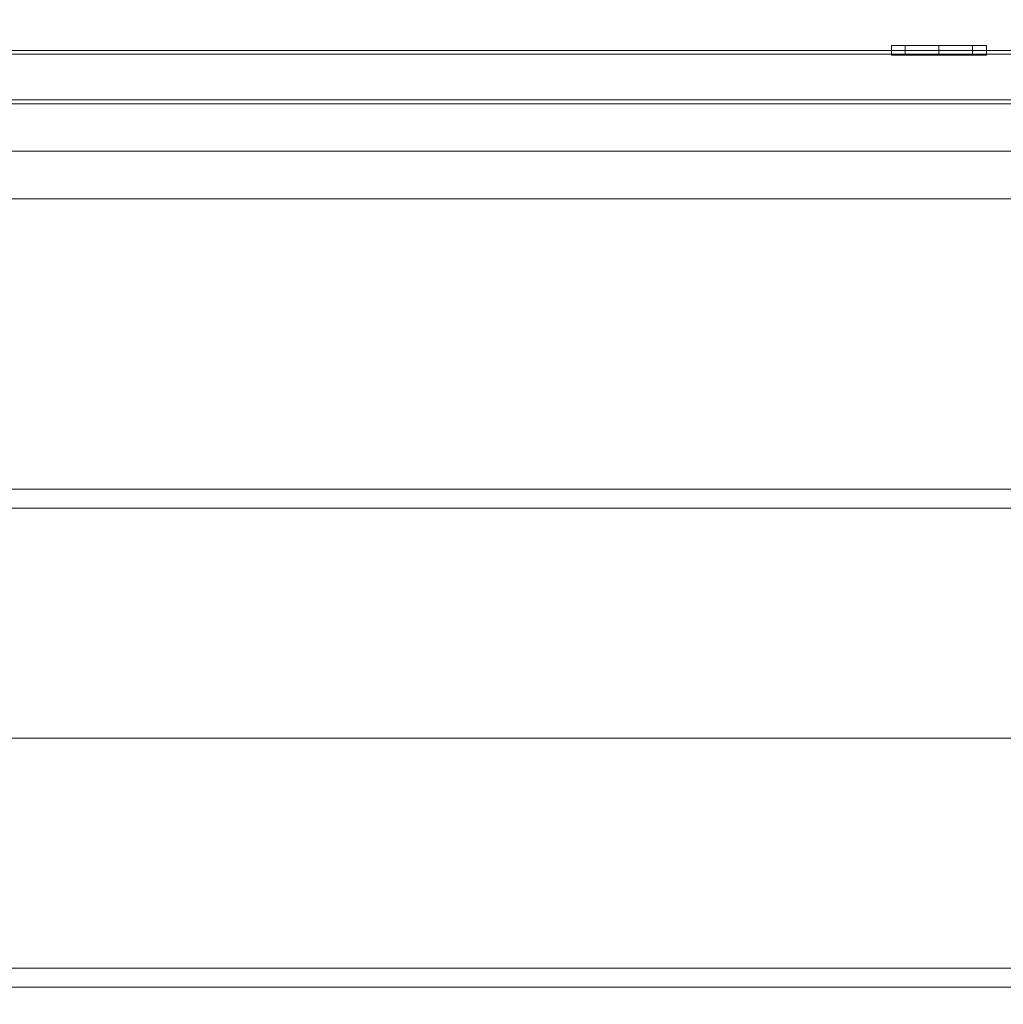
# Model space of a CAD drawing. Header units: inches. Extents: x 813 to 1305, y 19 to 194.
# Tile 234 of 256: x 1184 to 1194, y 111 to 121. Entities that reach past the tile are written whole.
import ezdxf

# ---------------------------------------------------------------- set-up
doc = ezdxf.new("R2010")
doc.units = ezdxf.units.IN
doc.header["$MEASUREMENT"] = 0
for name, color, linetype, true_color in [('CET color Grey100', 7, 'Continuous', 0xffffff), ('CET color Grey19', 7, 'Continuous', 0x2f2e34), ('CET color Grey98', 7, 'Continuous', 0xfafafa), ('CET color NavajoWhite4', 7, 'Continuous', 0x81775f)]:
    doc.layers.add(name, color=color, linetype=linetype, true_color=true_color)
doc.layers.add('CET Default', color=7, linetype='Continuous')

# ---------------------------------------------------------------- blocks, each defined once
blk = doc.blocks.new('*C250')
at = {"layer": 'CET color Grey98', "linetype": 'Continuous', "lineweight": 0}
for points, invisible_edges in [([(0.5, 14, 65), (41.49, 14, 65), (41.49, 0.313, 65), (0.5, 14, 65)], 4), ([(0.5, 14, 65), (41.49, 0.313, 65), (0.5, 0.313, 65), (0.5, 14, 65)], 9), ([(0.5, 0.313, 65.5), (41.49, 0.313, 65.5), (41.49, 14, 65.5), (0.5, 0.313, 65.5)], 4), ([(0.5, 0.313, 65.5), (41.49, 14, 65.5), (0.5, 14, 65.5), (0.5, 0.313, 65.5)], 9), ([(0.51, 13.999, 51), (41.49, 13.999, 51), (41.49, 0.313, 51), (0.51, 13.999, 51)], 4), ([(0.51, 13.999, 51), (41.49, 0.313, 51), (0.51, 0.313, 51), (0.51, 13.999, 51)], 9), ([(0.51, 0.313, 51.5), (41.49, 0.313, 51.5), (41.49, 13.999, 51.5), (0.51, 0.313, 51.5)], 4), ([(0.51, 0.313, 51.5), (41.49, 13.999, 51.5), (0.51, 13.999, 51.5), (0.51, 0.313, 51.5)], 9), ([(41.49, 1.313, 49.5), (0.5, 1.313, 49.5), (0.5, 1.313, 51), (41.49, 1.313, 49.5)], 4), ([(41.49, 1.313, 49.5), (0.5, 1.313, 51), (41.49, 1.313, 51), (41.49, 1.313, 49.5)], 9), ([(0.5, 1.313, 49.5), (41.49, 1.313, 49.5), (41.49, 0.813, 49.5), (0.5, 1.313, 49.5)], 4), ([(0.5, 1.313, 49.5), (41.49, 0.813, 49.5), (0.5, 0.813, 49.5), (0.5, 1.313, 49.5)], 9), ([(0.5, 0.813, 51), (41.49, 0.813, 51), (41.49, 1.313, 51), (0.5, 0.813, 51)], 4), ([(0.5, 0.813, 51), (41.49, 1.313, 51), (0.5, 1.313, 51), (0.5, 0.813, 51)], 9), ([(0.5, 0.813, 49.5), (41.49, 0.813, 49.5), (41.49, 0.813, 51), (0.5, 0.813, 49.5)], 4), ([(0.5, 0.813, 49.5), (41.49, 0.813, 51), (0.5, 0.813, 51), (0.5, 0.813, 49.5)], 9), ([(0.201, 0.273, 65.499), (41.799, 0.273, 65.499), (41.759, 0.313, 65.459), (0.201, 0.273, 65.499)], 4), ([(0.201, 0.273, 65.499), (41.759, 0.313, 65.459), (0.241, 0.313, 65.459), (0.201, 0.273, 65.499)], 9), ([(41.799, 0.273, 49.501), (0.201, 0.273, 49.501), (0.241, 0.313, 49.541), (41.799, 0.273, 49.501)], 4), ([(0.241, 0.313, 49.541), (41.759, 0.313, 65.459), (41.759, 0.313, 49.541), (0.241, 0.313, 49.541)], 9), ([(0.241, 0.313, 49.541), (0.241, 0.313, 65.459), (41.759, 0.313, 65.459), (0.241, 0.313, 49.541)], 4), ([(0.241, 0.313, 65.459), (41.759, 0.313, 65.459), (41.759, -0.25, 65.459), (0.241, 0.313, 65.459)], 4), ([(0.241, 0.313, 65.459), (41.759, -0.25, 65.459), (0.241, -0.25, 65.459), (0.241, 0.313, 65.459)], 9), ([(41.759, 0.313, 49.541), (0.241, 0.313, 49.541), (0.241, -0.25, 49.541), (41.759, 0.313, 49.541)], 4), ([(41.759, 0.313, 49.541), (0.241, -0.25, 49.541), (41.759, -0.25, 49.541), (41.759, 0.313, 49.541)], 9), ([(41.799, 0.273, 49.501), (0.241, 0.313, 49.541), (41.759, 0.313, 49.541), (41.799, 0.273, 49.501)], 9), ([(0.5, 0.313, 65), (41.49, 0.313, 65), (41.49, 0.313, 65.5), (0.5, 0.313, 65)], 4), ([(0.5, 0.313, 65), (41.49, 0.313, 65.5), (0.5, 0.313, 65.5), (0.5, 0.313, 65)], 9), ([(0.51, 0.313, 51), (41.49, 0.313, 51), (41.49, 0.313, 51.5), (0.51, 0.313, 51)], 4), ([(0.51, 0.313, 51), (41.49, 0.313, 51.5), (0.51, 0.313, 51.5), (0.51, 0.313, 51)], 9), ([(0.201, -0.21, 65.499), (41.799, -0.21, 65.499), (41.799, 0.273, 65.499), (0.201, -0.21, 65.499)], 4), ([(0.201, -0.21, 65.499), (41.799, 0.273, 65.499), (0.201, 0.273, 65.499), (0.201, -0.21, 65.499)], 9), ([(41.799, -0.21, 49.501), (0.201, -0.21, 49.501), (0.201, 0.273, 49.501), (41.799, -0.21, 49.501)], 4), ([(41.799, -0.21, 49.501), (0.201, 0.273, 49.501), (41.799, 0.273, 49.501), (41.799, -0.21, 49.501)], 9), ([(20.646, -0.3, 49.946), (20.5, -0.3, 50.3), (20.5, -0.2, 50.3), (20.646, -0.3, 49.946)], 4), ([(20.646, -0.3, 49.946), (20.5, -0.2, 50.3), (20.646, -0.2, 49.946), (20.646, -0.3, 49.946)], 9), ([(20.5, -0.3, 50.3), (20.646, -0.3, 50.654), (20.646, -0.2, 50.654), (20.5, -0.3, 50.3)], 4), ([(20.5, -0.3, 50.3), (20.646, -0.2, 50.654), (20.5, -0.2, 50.3), (20.5, -0.3, 50.3)], 9), ([(21, -0.2, 50.8), (20.646, -0.2, 49.946), (20.5, -0.2, 50.3), (21, -0.2, 50.8)], 13), ([(21, -0.2, 50.8), (20.5, -0.2, 50.3), (20.646, -0.2, 50.654), (21, -0.2, 50.8)], 9), ([(20.646, -0.3, 50.654), (21, -0.3, 50.8), (20.646, -0.2, 50.654), (20.646, -0.3, 50.654)], 2), ([(21, -0.3, 50.8), (21, -0.2, 50.8), (20.646, -0.2, 50.654), (21, -0.3, 50.8)], 4), ([(21, -0.2, 50.8), (21, -0.2, 49.8), (20.646, -0.2, 49.946), (21, -0.2, 50.8)], 13), ([(21, -0.3, 49.8), (20.646, -0.3, 49.946), (20.646, -0.2, 49.946), (21, -0.3, 49.8)], 4), ([(21, -0.3, 49.8), (20.646, -0.2, 49.946), (21, -0.2, 49.8), (21, -0.3, 49.8)], 9), ([(21, -0.2, 50.8), (21.354, -0.2, 50.654), (21.5, -0.2, 50.3), (21, -0.2, 50.8)], 4), ([(21, -0.2, 50.8), (21.5, -0.2, 50.3), (21.354, -0.2, 49.946), (21, -0.2, 50.8)], 13), ([(21, -0.2, 50.8), (21.354, -0.2, 49.946), (21, -0.2, 49.8), (21, -0.2, 50.8)], 13), ([(21, -0.3, 50.8), (21.354, -0.3, 50.654), (21.354, -0.2, 50.654), (21, -0.3, 50.8)], 4), ([(21, -0.3, 50.8), (21.354, -0.2, 50.654), (21, -0.2, 50.8), (21, -0.3, 50.8)], 9), ([(21.354, -0.3, 49.946), (21, -0.3, 49.8), (21, -0.2, 49.8), (21.354, -0.3, 49.946)], 4), ([(21.354, -0.3, 49.946), (21, -0.2, 49.8), (21.354, -0.2, 49.946), (21.354, -0.3, 49.946)], 9), ([(21.354, -0.3, 50.654), (21.5, -0.3, 50.3), (21.5, -0.2, 50.3), (21.354, -0.3, 50.654)], 4), ([(21.354, -0.3, 50.654), (21.5, -0.2, 50.3), (21.354, -0.2, 50.654), (21.354, -0.3, 50.654)], 9), ([(21.5, -0.3, 50.3), (21.354, -0.3, 49.946), (21.354, -0.2, 49.946), (21.5, -0.3, 50.3)], 4), ([(21.5, -0.3, 50.3), (21.354, -0.2, 49.946), (21.5, -0.2, 50.3), (21.5, -0.3, 50.3)], 9), ([(0.241, -0.25, 65.459), (41.799, -0.21, 65.499), (0.201, -0.21, 65.499), (0.241, -0.25, 65.459)], 9), ([(41.759, -0.25, 49.541), (0.241, -0.25, 49.541), (0.201, -0.21, 49.501), (41.759, -0.25, 49.541)], 4), ([(41.759, -0.25, 49.541), (0.201, -0.21, 49.501), (41.799, -0.21, 49.501), (41.759, -0.25, 49.541)], 9), ([(0.241, -0.25, 65.459), (41.759, -0.25, 65.459), (41.799, -0.21, 65.499), (0.241, -0.25, 65.459)], 4), ([(0.241, -0.25, 49.541), (41.759, -0.25, 49.541), (41.759, -0.25, 65.459), (0.241, -0.25, 49.541)], 4), ([(0.241, -0.25, 49.541), (41.759, -0.25, 65.459), (0.241, -0.25, 65.459), (0.241, -0.25, 49.541)], 9), ([(21, -0.3, 50.8), (20.646, -0.3, 50.654), (20.5, -0.3, 50.3), (21, -0.3, 50.8)], 4), ([(21, -0.3, 50.8), (20.5, -0.3, 50.3), (20.646, -0.3, 49.946), (21, -0.3, 50.8)], 13), ([(21, -0.3, 50.8), (20.646, -0.3, 49.946), (21, -0.3, 49.8), (21, -0.3, 50.8)], 13), ([(21, -0.3, 50.8), (21, -0.3, 49.8), (21.354, -0.3, 49.946), (21, -0.3, 50.8)], 13), ([(21, -0.3, 50.8), (21.354, -0.3, 49.946), (21.5, -0.3, 50.3), (21, -0.3, 50.8)], 13), ([(21, -0.3, 50.8), (21.5, -0.3, 50.3), (21.354, -0.3, 50.654), (21, -0.3, 50.8)], 9)]:
    blk.add_3dface(points, dxfattribs=dict(at, invisible_edges=invisible_edges))
blk = doc.blocks.new('*C194')
at = {"layer": 'CET Default', "linetype": 'Continuous', "lineweight": 0, "rotation": 179.9999999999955}
blk.add_blockref('*C250', (415.722, 933.855), dxfattribs=at)
blk = doc.blocks.new('*C217')
at = {"layer": 'CET color Grey98', "linetype": 'Continuous', "lineweight": 0}
for points, invisible_edges in [([(0.118, -23.913, 29), (83.882, -23.913, 29), (83.882, -0.118, 29), (0.118, -23.913, 29)], 4), ([(0.118, -23.913, 29), (83.882, -0.118, 29), (0.118, -0.118, 29), (0.118, -23.913, 29)], 9)]:
    blk.add_3dface(points, dxfattribs=dict(at, invisible_edges=invisible_edges))
at = {"layer": 'CET color NavajoWhite4', "linetype": 'Continuous', "lineweight": 0}
for points, invisible_edges in [([(0.118, -23.913, 27.75), (83.882, -0.118, 27.75), (83.882, -23.913, 27.75), (0.118, -23.913, 27.75)], 9), ([(0.118, -23.913, 27.75), (0.118, -0.118, 27.75), (83.882, -0.118, 27.75), (0.118, -23.913, 27.75)], 4)]:
    blk.add_3dface(points, dxfattribs=dict(at, invisible_edges=invisible_edges))
blk = doc.blocks.new('*C213')
at = {"layer": 'CET Default', "linetype": 'Continuous', "lineweight": 0, "rotation": 179.9999999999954}
blk.add_blockref('*C217', (415.722, 919.855), dxfattribs=at)
blk = doc.blocks.new('*C236')
at = {"layer": 'CET color Grey100', "linetype": 'Continuous', "lineweight": 0}
for points, invisible_edges in [([(41.8, 2.625), (0.2, 2.625), (41.8, 5.05), (41.8, 2.625)], 2), ([(41.8, 5.05), (0.2, 2.625), (0.2, 5.05), (41.8, 5.05)], 9)]:
    blk.add_3dface(points, dxfattribs=dict(at, invisible_edges=invisible_edges))
at = {"layer": 'CET color Grey19', "linetype": 'Continuous', "lineweight": 0}
for points, invisible_edges in [([(41.8, 5.25), (0.2, 5.25), (0.2, 5.25, 1), (41.8, 5.25)], 4), ([(41.8, 5.25), (0.2, 5.25, 1), (41.8, 5.25, 1), (41.8, 5.25)], 9), ([(0.2, 5.25), (41.8, 5.25), (41.8, 5.05), (0.2, 5.25)], 4), ([(0.2, 5.25), (41.8, 5.05), (0.2, 5.05), (0.2, 5.25)], 9), ([(0.2, 5.05, 1), (41.8, 5.05, 1), (41.8, 5.25, 1), (0.2, 5.05, 1)], 4), ([(0.2, 5.05, 1), (41.8, 5.25, 1), (0.2, 5.25, 1), (0.2, 5.05, 1)], 9), ([(0.2, 5.05), (41.8, 5.05), (41.8, 5.05, 1), (0.2, 5.05)], 4), ([(0.2, 5.05), (41.8, 5.05, 1), (0.2, 5.05, 1), (0.2, 5.05)], 9), ([(41.8, 0.2), (0.2, 0.2), (41.8, 2.625), (41.8, 0.2)], 2), ([(41.8, 2.625), (0.2, 0.2), (0.2, 2.625), (41.8, 2.625)], 9), ([(41.8, 0.2), (0.2, 0.2), (0.2, 0.2, 1), (41.8, 0.2)], 4), ([(41.8, 0.2), (0.2, 0.2, 1), (41.8, 0.2, 1), (41.8, 0.2)], 9), ([(0.2, 0.2), (41.8, 0.2), (41.8, 0), (0.2, 0.2)], 4), ([(0.2, 0.2), (41.8, 0), (0.2, 0), (0.2, 0.2)], 9), ([(0.2, 0, 1), (41.8, 0, 1), (41.8, 0.2, 1), (0.2, 0, 1)], 4), ([(0.2, 0, 1), (41.8, 0.2, 1), (0.2, 0.2, 1), (0.2, 0, 1)], 9), ([(0.2, 0), (41.8, 0), (41.8, 0, 1), (0.2, 0)], 4), ([(0.2, 0), (41.8, 0, 1), (0.2, 0, 1), (0.2, 0)], 9)]:
    blk.add_3dface(points, dxfattribs=dict(at, invisible_edges=invisible_edges))
blk = doc.blocks.new('*C228')
at = {"layer": 'CET Default', "linetype": 'Continuous', "lineweight": 0, "rotation": 359.9999999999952}
blk.add_blockref('*C236', (373.722, 924.23, 50.5), dxfattribs=at)

msp = doc.modelspace()

# ---------------------------------------------------------------- block references
at = {"layer": 'CET Default', "linetype": 'Continuous', "lineweight": 0}
for name in ['*C213', '*C194', '*C228']:
    msp.add_blockref(name, (798.72, -813.129), dxfattribs=at)

doc.saveas('drawing.dxf')
